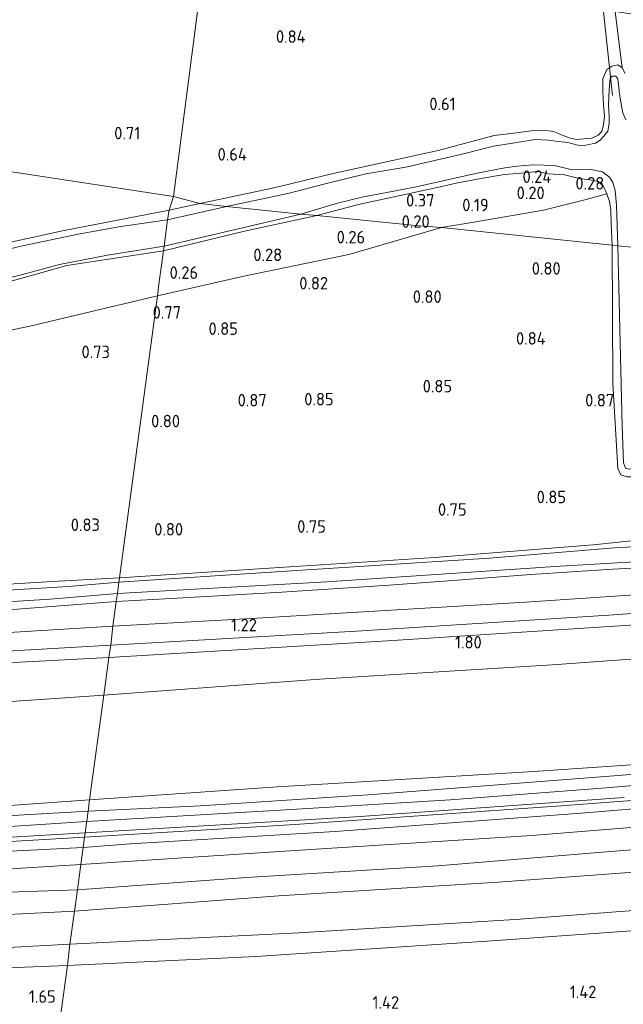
# Model space of a CAD drawing. Extents: x 126429 to 133038, y 413091 to 414846.
# Tile 219 of 256: x 131285 to 131372, y 413226 to 413367. Entities that reach past the tile are written whole.
import ezdxf
from ezdxf.enums import TextEntityAlignment as Align
from ezdxf.lldxf.tags import DXFTag

# ---------------------------------------------------------------- set-up
doc = ezdxf.new("R2010")
doc.units = 0
for name, color, linetype, lineweight in [('B-ME-GR-BOUWLAND_AKKERBOUW-GV', 80, 'Continuous', 13), ('B-ME-GR-GRAS-GV', 60, 'Continuous', 13), ('B-ME-GW-TALUD_KRUIN-G', 90, 'Continuous', 18), ('B-ME-GW-TALUD_TEEN-G', 90, 'Continuous', 18), ('B-ME-IE-TERREINAFSCHEIDING_KUNSTMATIG_HEKWERK-G', 20, 'IE-TERREINAFSCHEIDING-KUNSTMATIG', 18), ('B-ME-KW-KUNSTWERK_DUIKER-G', 170, 'Continuous', 18), ('B-ME-OG-HOOGTEPUNT-S', 7, 'Continuous', 25), ('B-ME-OG-WATER_SLOOT-G', 120, 'Continuous', 18), ('B-ME-OG-WATER_SLOOT-GV', 120, 'Continuous', 18), ('B-ME-VH-VERHARDING_ASFALT-GV', 252, 'Continuous', 18), ('B-ME-VH-VERHARDING_HALFVERHARDING-GV', 252, 'Continuous', 18), ('B-ME-WH-WINTERBED-G', 150, 'WH-WINTERBED', 18)]:
    doc.layers.add(name, color=color, linetype=linetype, lineweight=lineweight)
doc.styles.add('NLCS-ISO-ANNOTATIVE-T18', font='NLCS-ISO.ttf', dxfattribs={"height": 1.8})
doc.styles.get("Standard").update_dxf_attribs({"font": 'arial.ttf'})
doc.linetypes.add('IE-TERREINAFSCHEIDING-KUNSTMATIG', pattern='A,4,[82,NLCS.SHX,S=0.75,R=90,X=0,Y=0],4,-2', length=10)
tags = doc.linetypes.add('WH-WINTERBED', pattern='A,6,-3.5,["WB",Standard,S=1.8,R=0,X=-1.5,Y=-0.9],-3.5,6,-3.5,6,-3.5,6,-3.5,6,-3.5', length=51).pattern_tags.tags
tags[6] = DXFTag(74, 10)

# ---------------------------------------------------------------- blocks, each defined once
blk = doc.blocks.new('SAL-HOOGTELABEL-SO')
at = {"color": 0, "linetype": 'ByBlock', "lineweight": -2, "style": 'NLCS-ISO-ANNOTATIVE-T18'}
blk.add_attdef('HOOGTE', text='', height=1.8, dxfattribs=at).set_placement((2.79, 0), align=Align.RIGHT)

msp = doc.modelspace()

# ---------------------------------------------------------------- linework, layer by layer
at = {"layer": 'B-ME-GR-BOUWLAND_AKKERBOUW-GV'}
msp.add_polyline3d([(131370.542, 413337.828, 0.558), (131370.673, 413334.785, 0.585), (131346.126, 413337.311, 0.669), (131350.797, 413338.072, 0.75), (131360.812, 413339.79, 0.587), (131366.946, 413341.322, 0.75), (131369.924, 413342.169, 0.462), (131370.326, 413341.035, 0.374), (131370.486, 413339.822, 0.35)], close=True, dxfattribs=at)
for points in [[(131376.729, 413292.573, 0.713), (131371.15, 413291.978, 0.474), (131367.975, 413291.68, 0.626), (131345.148, 413289.824, 0.616), (131315.398, 413287.94, 0.744), (131299.797, 413286.936, 0.702), (131305.286, 413327.507, 0.64), (131317.684, 413330.323, 0.669), (131332.791, 413333.432, 0.731), (131346.126, 413337.311, 0.669), (131370.673, 413334.785, 0.585), (131370.776, 413314.923, 0.512), (131371.5169, 413302.6586, 0.491), (131371.9272, 413301.76, 0.491), (131372.8516, 413301.4297, 0.491)], [(131221.177, 413311.991, 0.615), (131232.076, 413312.892, 0.653), (131245.776, 413314.79, 0.665), (131260.775, 413317.223, 0.753), (131274.536, 413320.534, 0.79), (131286.881, 413323.142, 0.803), (131305.286, 413327.507, 0.64), (131299.797, 413286.936, 0.702), (131290.149, 413286.369, 0.866), (131276.618, 413285.597, 0.791), (131261.92, 413284.773, 0.666), (131241.643, 413283.752, 0.778), (131239.451, 413283.61, 0.716), (131232.78, 413283.103, 0.722), (131213.574, 413282.027, 0.697)]]:
    msp.add_polyline3d(points, dxfattribs=at)
at = {"layer": 'B-ME-GR-GRAS-GV'}
for points in [[(131325.359, 413478.994, 0.735), (131307.589, 413341.799, 0.57), (131258.811, 413349.205, 0.619), (131045.695, 413382.518, 0.548)], [(131371.138, 413368.395, 0.544), (131372.134, 413360.301, 0.616), (131371.493, 413360.703, 0.591), (131370.646, 413360.528, 0.578), (131369.94, 413360.053, 0.478), (131369.363, 413358.767, 0.436), (131369.367, 413356.86, 0.396), (131369.444, 413354.956, 0.354), (131369.561, 413353.319, 0.362), (131369.462, 413352.143, 0.362), (131369.195, 413351.142, 0.366), (131368.651, 413350.607, 0.358), (131367.744, 413350.158, 0.342), (131365.524, 413349.962, 0.321), (131364.478, 413350.234, 0.325), (131363.177, 413350.737, 0.392), (131362.297, 413351.145, 0.394), (131360.805, 413351.326, 0.398), (131359.043, 413351.213, 0.419), (131356.93, 413350.955, 0.414), (131353.696, 413350.572, 0.419), (131345.634, 413348.417, 0.477), (131330.538, 413345.064, 0.49), (131321.798, 413342.997, 0.556), (131311.349, 413340.792, 0.561), (131307.589, 413341.799, 0.57), (131325.359, 413478.994, 0.735)], [(131045.695, 413382.518, 0.548), (131258.811, 413349.205, 0.619), (131307.589, 413341.799, 0.57), (131306.945, 413339.822, 0.589), (131291.607, 413336.86, 0.55), (131259.818, 413329.876, 0.602), (131240.627, 413326.591, 0.57), (131231.471, 413325.487, 0.54), (131227.237, 413324.982, 0.498)], [(131372.542, 413359.467, 0.533), (131372.134, 413360.301, 0.616), (131371.138, 413368.395, 0.544), (131375.377, 413367.776, 0.719)], [(131372.648, 413352.799, -0.258), (131372.238, 413353.808, -0.258), (131372.028, 413354.796, -0.258), (131371.756, 413356.53, -0.258), (131371.522, 413358.694, -0.258), (131371.22, 413359.11, -0.258), (131370.695, 413359.088, -0.258), (131370.385, 413358.782, -0.258), (131370.313, 413357.771, -0.258), (131370.217, 413356.143, -0.258), (131370.159, 413354.862, -0.258), (131370.246, 413353.343, -0.258), (131370.233, 413352.28, -0.258), (131370.047, 413351.179, -0.258), (131369.497, 413350.48, -0.258), (131368.974, 413349.897, -0.258), (131368.288, 413349.461, -0.258), (131366.881, 413349.154, -0.258), (131365.942, 413349.097, -0.258), (131364.326, 413349.552, -0.258), (131362.953, 413349.687, -0.258), (131361.465, 413349.869, -0.258), (131359.596, 413349.974, -0.258), (131356.677, 413349.52, -0.258), (131353.595, 413349.013, -0.258), (131349.495, 413347.949, -0.258), (131340.993, 413346.012, -0.258), (131335.25, 413345.025, -0.258), (131329.398, 413343.615, -0.258), (131324.032, 413342.217, -0.258), (131315.198, 413340.346, -0.258), (131311.349, 413340.792, 0.561), (131321.798, 413342.997, 0.556), (131330.538, 413345.064, 0.49), (131345.634, 413348.417, 0.477), (131353.696, 413350.572, 0.419), (131356.93, 413350.955, 0.414), (131359.043, 413351.213, 0.419), (131360.805, 413351.326, 0.398), (131362.297, 413351.145, 0.394), (131363.177, 413350.737, 0.392), (131364.478, 413350.234, 0.325), (131365.524, 413349.962, 0.321), (131367.744, 413350.158, 0.342), (131368.651, 413350.607, 0.358), (131369.195, 413351.142, 0.366), (131369.462, 413352.143, 0.362), (131369.561, 413353.319, 0.362), (131369.444, 413354.956, 0.354), (131369.367, 413356.86, 0.396), (131369.363, 413358.767, 0.436), (131369.94, 413360.053, 0.478), (131370.646, 413360.528, 0.578), (131371.493, 413360.703, 0.591), (131372.134, 413360.301, 0.616), (131372.542, 413359.467, 0.533)], [(131227.237, 413324.982, 0.498), (131231.471, 413325.487, 0.54), (131240.627, 413326.591, 0.57), (131259.818, 413329.876, 0.602), (131291.607, 413336.86, 0.55), (131306.945, 413339.822, 0.589), (131306.73, 413338.407, -0.26), (131300.009, 413337.462, -0.26), (131293.864, 413336.369, -0.26), (131285.859, 413334.672, -0.26), (131278.377, 413332.885, -0.26), (131269.765, 413331.039, -0.26), (131262.096, 413329.531, -0.26), (131255.232, 413328.177, -0.26), (131247.109, 413326.847, -0.26), (131240.037, 413325.623, -0.26), (131232.181, 413324.561, -0.26), (131227.745, 413324.029, -0.26), (131225.236, 413323.925, -0.26)], [(131225.821, 413319.434, -0.26), (131236.298, 413320.502, -0.26), (131246.191, 413321.782, -0.26), (131255.583, 413323.634, -0.26), (131263.669, 413325.12, -0.26), (131268.435, 413326.262, -0.26), (131276.136, 413328.181, -0.26), (131285.867, 413330.54, -0.26), (131291.148, 413331.989, -0.26), (131298.089, 413333.351, -0.26), (131306.223, 413334.642, -0.26), (131306.129, 413333.945, 0.134), (131292.21, 413331.838, 0.259), (131285.586, 413329.971, 0.284), (131278.308, 413328.111, 0.209), (131269.213, 413326.093, 0.122), (131259.577, 413323.787, 0.084), (131248.683, 413321.928, 0.197), (131234.611, 413319.626, 0.134), (131224.259, 413318.703, 0.197)], [(131224.259, 413318.703, 0.197), (131234.611, 413319.626, 0.134), (131248.683, 413321.928, 0.197), (131259.577, 413323.787, 0.084), (131269.213, 413326.093, 0.122), (131278.308, 413328.111, 0.209), (131285.586, 413329.971, 0.284), (131292.21, 413331.838, 0.259), (131306.129, 413333.945, 0.134), (131305.485, 413329.163, 0.132), (131305.286, 413327.507, 0.64), (131286.881, 413323.142, 0.803), (131274.536, 413320.534, 0.79), (131260.775, 413317.223, 0.753), (131245.776, 413314.79, 0.665), (131232.076, 413312.892, 0.653), (131221.177, 413311.991, 0.615)], [(131377.9, 413291.508, -0.26), (131371.577, 413291.288, -0.26), (131353.027, 413289.752, -0.26), (131323.043, 413287.844, -0.26), (131299.713, 413286.31, -0.26), (131299.797, 413286.936, 0.702), (131315.398, 413287.94, 0.744), (131345.148, 413289.824, 0.616), (131367.975, 413291.68, 0.626), (131371.15, 413291.978, 0.474), (131376.729, 413292.573, 0.713)], [(131377.027, 413288.518, 0.827), (131370.787, 413288.167, 0.901), (131358.982, 413287.381, 0.856), (131346.534, 413286.444, 0.916), (131337.889, 413285.83, 0.993), (131323.147, 413284.878, 1.102), (131308.079, 413283.978, 1.086), (131299.339, 413283.529, 0.978), (131299.494, 413284.68, -0.26), (131329.64, 413286.34, -0.26), (131363.217, 413288.594, -0.26), (131381.302, 413289.664, -0.26)], [(131394.019, 413285.82, 1.218), (131358.196, 413283.436, 1.214), (131318.791, 413281.054, 1.218), (131298.857, 413279.954, 1.206), (131299.339, 413283.529, 0.978), (131308.079, 413283.978, 1.086), (131323.147, 413284.878, 1.102), (131337.889, 413285.83, 0.993), (131346.534, 413286.444, 0.916), (131358.982, 413287.381, 0.856), (131370.787, 413288.167, 0.901), (131377.027, 413288.518, 0.827)], [(131276.618, 413285.597, 0.791), (131290.149, 413286.369, 0.866), (131299.797, 413286.936, 0.702), (131299.713, 413286.31, -0.26), (131292.46, 413285.655, -0.26), (131282.983, 413285.092, -0.26)], [(131270.504, 413282.646, -0.26), (131289.826, 413283.834, -0.26), (131299.494, 413284.68, -0.26), (131299.339, 413283.529, 0.978), (131285.099, 413282.432, 1.041)], [(131285.099, 413282.432, 1.041), (131299.339, 413283.529, 0.978), (131298.857, 413279.954, 1.206), (131281.534, 413278.918, 1.351)], [(131379.955, 413280.557, 1.494), (131359.166, 413279.204, 1.488), (131338.378, 413277.852, 1.482), (131318.314, 413276.649, 1.508), (131298.25, 413275.447, 1.534), (131298.558, 413277.231, 1.297), (131333.911, 413279.27, 1.353), (131370.188, 413281.566, 1.285), (131393.477, 413283.21, 1.266)], [(131394.466, 413276.774, 1.79), (131362.099, 413274.42, 1.841), (131328.6, 413272.349, 1.871), (131297.527, 413270.053, 2.014), (131298.25, 413275.447, 1.534), (131318.314, 413276.649, 1.508), (131338.378, 413277.852, 1.482), (131359.166, 413279.204, 1.488), (131379.955, 413280.557, 1.494)], [(131121.055, 413267.544, 1.338), (131149.525, 413268.969, 1.316), (131176.948, 413270.467, 1.236), (131204.371, 413271.965, 1.156), (131230.63, 413273.382, 1.214), (131256.888, 413274.798, 1.272), (131277.723, 413276.014, 1.284), (131298.558, 413277.231, 1.297), (131298.25, 413275.447, 1.534), (131260.829, 413273.471, 1.552), (131236.918, 413272.122, 1.552), (131213.008, 413270.774, 1.552), (131191.614, 413269.591, 1.552), (131170.22, 413268.408, 1.552), (131146.106, 413267.154, 1.561), (131121.993, 413265.9, 1.571)], [(131396.066, 413261.54, 6.012), (131358.645, 413258.987, 6.026), (131322.545, 413256.863, 6.026), (131295.496, 413254.994, 6.108), (131297.527, 413270.053, 2.014), (131328.6, 413272.349, 1.871), (131362.099, 413274.42, 1.841), (131394.466, 413276.774, 1.79)], [(131121.993, 413265.9, 1.571), (131146.106, 413267.154, 1.561), (131170.22, 413268.408, 1.552), (131191.614, 413269.591, 1.552), (131213.008, 413270.774, 1.552), (131236.918, 413272.122, 1.552), (131260.829, 413273.471, 1.552), (131298.25, 413275.447, 1.534), (131297.527, 413270.053, 2.014), (131282.074, 413268.962, 2.227), (131267.138, 413268.114, 2.102), (131253.729, 413267.146, 2.027), (131241.402, 413266.1, 2.114), (131227.69, 413265.355, 2.214), (131211.228, 413264.626, 2.164), (131200.165, 413264.07, 2.102), (131189.255, 413263.135, 2.127), (131176.627, 413262.483, 2.177), (131167.565, 413262.175, 2.189), (131154.382, 413261.681, 2.164), (131140.07, 413260.65, 2.264), (131131.418, 413260.311, 2.377), (131119.736, 413259.573, 2.327)], [(131379.564, 413259.128, 6.084), (131357.917, 413257.44, 6.089), (131336.27, 413255.753, 6.094), (131311.476, 413254.106, 6.136), (131295.273, 413253.34, 6.17), (131295.496, 413254.994, 6.108), (131322.545, 413256.863, 6.026), (131358.645, 413258.987, 6.026), (131396.066, 413261.54, 6.012)], [(131397.563, 413255.631, 6.006), (131366.207, 413253.074, 6.013), (131330.857, 413250.434, 6.058), (131301.329, 413248.668, 6.06), (131294.57, 413248.118, 6.06), (131294.769, 413249.595, 6.134), (131325.06, 413251.452, 6.134), (131363.354, 413254.129, 6.144), (131398.949, 413256.791, 6.128)], [(131398.949, 413256.791, 6.128), (131363.354, 413254.129, 6.144), (131325.06, 413251.452, 6.134), (131294.769, 413249.595, 6.134), (131294.855, 413250.24, 6.17), (131333.742, 413252.558, 6.082), (131372.418, 413255.337, 6.064)], [(131390.08, 413252.367, 5.182), (131359.127, 413249.833, 5.176), (131325.071, 413247.673, 5.19), (131294.239, 413245.661, 5.212), (131294.57, 413248.118, 6.06), (131301.329, 413248.668, 6.06), (131330.857, 413250.434, 6.058), (131366.207, 413253.074, 6.013), (131397.563, 413255.631, 6.006)], [(131391.67, 413249.21, 4.962), (131368.673, 413247.387, 4.986), (131345.599, 413245.502, 4.916), (131318.077, 413243.796, 4.914), (131293.753, 413242.056, 4.882), (131294.239, 413245.661, 5.212), (131325.071, 413247.673, 5.19), (131359.127, 413249.833, 5.176), (131390.08, 413252.367, 5.182)], [(131382.93, 413245.242, 3.51), (131354.294, 413243.127, 3.415), (131322.715, 413241.189, 3.432), (131293.339, 413238.978, 3.552), (131293.753, 413242.056, 4.882), (131318.077, 413243.796, 4.914), (131345.599, 413245.502, 4.916), (131368.673, 413247.387, 4.986), (131391.67, 413249.21, 4.962)], [(131388.798, 413240.232, 3.086), (131357.457, 413237.823, 3.111), (131325.589, 413235.869, 3.174), (131292.668, 413234.236, 3.224), (131293.339, 413238.978, 3.552), (131322.715, 413241.189, 3.432), (131354.294, 413243.127, 3.415), (131382.93, 413245.242, 3.51)], [(131373.783, 413220.612, 1.463), (131368.57, 413220.057, 1.465), (131351.988, 413218.048, 1.544), (131334.204, 413216.018, 1.554), (131318.289, 413214.691, 1.381), (131308.935, 413214.045, 1.544), (131305.457, 413213.791, 1.39), (131302.161, 413213.521, 1.236), (131300.132, 413213.398, 1.146), (131298.649, 413213.283, 1.026), (131296.408, 413213.124, 1.028), (131293.775, 413212.929, 1.378), (131290.661, 413212.715, 1.53), (131289.791, 413212.635, 1.524), (131292.312, 413231.13, 2.226), (131319.434, 413232.447, 2.163), (131353.371, 413234.674, 2.163), (131382.129, 413236.764, 2.163)]]:
    msp.add_polyline3d(points, dxfattribs=at)
for points in [[(131362.391, 413346.242, -0.258), (131364.928, 413345.618, -0.258), (131367.408, 413345.72, -0.258), (131369.31, 413345.311, -0.258), (131370.331, 413344.513, -0.258), (131370.793, 413343.781, -0.258), (131371.134, 413342.648, -0.258), (131371.294, 413340.516, -0.258), (131371.49, 413334.667, -0.258), (131370.673, 413334.785, 0.585), (131370.542, 413337.828, 0.558), (131370.486, 413339.822, 0.35), (131370.326, 413341.035, 0.374), (131369.924, 413342.169, 0.462), (131369.414, 413343.323, 0.488), (131368.683, 413343.913, 0.371), (131367.471, 413344.168, 0.539), (131365.946, 413344.364, 0.456), (131363.81, 413344.904, 0.233), (131361.488, 413345.059, 0.33), (131360.002, 413345.351, 0.234), (131357.604, 413345.12, 0.241), (131355.199, 413344.966, 0.123), (131352.101, 413344.393, 0.145), (131348.243, 413343.71, 0.182), (131345.067, 413342.986, 0.115), (131334.195, 413340.633, 0.15), (131328.205, 413339.022, 0.066), (131325.907, 413339.252, -0.258), (131331.17, 413340.802, -0.258), (131334.93, 413341.734, -0.258), (131338.253, 413342.338, -0.258), (131342.484, 413343.156, -0.258), (131346.578, 413344.093, -0.258), (131351.006, 413345.089, -0.258), (131355.235, 413345.913, -0.258), (131356.947, 413346.161, -0.258), (131359.348, 413346.355, -0.258)], [(131350.797, 413338.072, 0.75), (131346.126, 413337.311, 0.669), (131342.408, 413337.597, 0.203), (131328.205, 413339.022, 0.066), (131334.195, 413340.633, 0.15), (131345.067, 413342.986, 0.115), (131348.243, 413343.71, 0.182), (131352.101, 413344.393, 0.145), (131355.199, 413344.966, 0.123), (131357.604, 413345.12, 0.241), (131360.002, 413345.351, 0.234), (131361.488, 413345.059, 0.33), (131363.81, 413344.904, 0.233), (131365.946, 413344.364, 0.456), (131367.471, 413344.168, 0.539), (131368.683, 413343.913, 0.371), (131369.414, 413343.323, 0.488), (131369.924, 413342.169, 0.462), (131366.946, 413341.322, 0.75), (131360.812, 413339.79, 0.587)], [(131311.349, 413340.792, 0.561), (131306.945, 413339.822, 0.589), (131307.589, 413341.799, 0.57)], [(131315.198, 413340.346, -0.258), (131306.73, 413338.407, -0.26), (131306.945, 413339.822, 0.589), (131311.349, 413340.792, 0.561)], [(131317.684, 413330.323, 0.669), (131305.286, 413327.507, 0.64), (131305.485, 413329.163, 0.132), (131306.129, 413333.945, 0.134), (131317.767, 413336.782, 0.097), (131328.205, 413339.022, 0.066), (131342.408, 413337.597, 0.203), (131346.126, 413337.311, 0.669), (131332.791, 413333.432, 0.731)], [(131317.767, 413336.782, 0.097), (131306.129, 413333.945, 0.134), (131306.223, 413334.642, -0.26), (131325.907, 413339.252, -0.258), (131328.205, 413339.022, 0.066)], [(131372.6199, 413302.6838, -0.26), (131373.132, 413302.5398, -0.26), (131373.8723, 413302.5944, -0.26), (131374.2007, 413302.8212, -0.26), (131374.2861, 413303.4015, -0.26), (131373.732, 413322.366, -0.26), (131373.48, 413334.505, -0.258), (131374.54, 413334.399, 0.556), (131374.838, 413308.304, 0.539), (131374.9799, 413302.7355, 0.6034), (131374.5602, 413301.6947, 0.491), (131373.8764, 413301.4549, 0.491), (131372.8516, 413301.4297, 0.491), (131371.9272, 413301.76, 0.491), (131371.5169, 413302.6586, 0.491), (131370.776, 413314.923, 0.512), (131370.673, 413334.785, 0.585), (131371.49, 413334.667, -0.258), (131372.102, 413308.799, -0.26), (131372.3232, 413303.4531, -0.26)], [(131135.322, 413246.755, 6.175), (131111.554, 413245.665, 6.16), (131111.168, 413258.879, 2.452), (131119.736, 413259.573, 2.327), (131131.418, 413260.311, 2.377), (131140.07, 413260.65, 2.264), (131154.382, 413261.681, 2.164), (131167.565, 413262.175, 2.189), (131176.627, 413262.483, 2.177), (131189.255, 413263.135, 2.127), (131200.165, 413264.07, 2.102), (131211.228, 413264.626, 2.164), (131227.69, 413265.355, 2.214), (131241.402, 413266.1, 2.114), (131253.729, 413267.146, 2.027), (131267.138, 413268.114, 2.102), (131282.074, 413268.962, 2.227), (131297.527, 413270.053, 2.014), (131295.496, 413254.994, 6.108), (131258.359, 413252.359, 6.184), (131234.003, 413250.954, 6.122), (131209.648, 413249.55, 6.06), (131184.369, 413248.698, 6.125), (131159.09, 413247.846, 6.19)], [(131319.434, 413232.447, 2.163), (131292.312, 413231.13, 2.226), (131292.668, 413234.236, 3.224), (131325.589, 413235.869, 3.174), (131357.457, 413237.823, 3.111), (131388.798, 413240.232, 3.086), (131423.749, 413242.939, 3.049), (131455.163, 413246.031, 3.024), (131480.338, 413248.542, 3.061), (131512.275, 413252.079, 3.061), (131541.059, 413255.366, 3.011), (131565.073, 413257.949, 3.074), (131569.201, 413257.983, 2.986), (131577.056, 413256.475, 2.213), (131574.336, 413256.204, 2.201), (131554.914, 413253.988, 2.138), (131531.822, 413251.305, 2.113), (131509.605, 413248.5, 1.988), (131487.166, 413245.449, 1.901), (131464.905, 413243.215, 1.926), (131436.314, 413240.95, 2.026), (131407.592, 413238.369, 2.063), (131382.129, 413236.764, 2.163), (131353.371, 413234.674, 2.163)], [(131136.713, 413245.005, 6.276), (131111.6222, 413244.2136, 6.1948), (131111.579, 413245.077, 6.195), (131111.554, 413245.665, 6.16), (131135.322, 413246.755, 6.175), (131159.09, 413247.846, 6.19), (131184.369, 413248.698, 6.125), (131209.648, 413249.55, 6.06), (131234.003, 413250.954, 6.122), (131258.359, 413252.359, 6.184), (131295.496, 413254.994, 6.108), (131295.273, 413253.34, 6.17), (131271.854, 413252, 6.221), (131248.435, 413250.66, 6.272), (131220.906, 413249.108, 6.205), (131193.377, 413247.556, 6.138), (131165.045, 413246.28, 6.207)], [(131131.814, 413241.238, 6.34), (131111.805, 413240.561, 6.194), (131111.7586, 413241.4882, 6.1942), (131133.821, 413241.899, 6.18), (131159.841, 413243.08, 6.225), (131185.861, 413244.261, 6.27), (131211.34, 413245.637, 6.265), (131236.819, 413247.014, 6.26), (131259.703, 413248.267, 6.249), (131282.588, 413249.521, 6.238), (131294.855, 413250.24, 6.17), (131294.769, 413249.595, 6.134), (131272.558, 413248.307, 6.2), (131250.348, 413247.02, 6.266), (131220.818, 413245.447, 6.305), (131191.289, 413243.874, 6.344), (131161.551, 413242.556, 6.342)], [(131139.254, 413240.464, 6.11), (131111.785, 413239.487, 5.97), (131111.805, 413240.561, 6.194), (131131.814, 413241.238, 6.34), (131161.551, 413242.556, 6.342), (131191.289, 413243.874, 6.344), (131220.818, 413245.447, 6.305), (131250.348, 413247.02, 6.266), (131272.558, 413248.307, 6.2), (131294.769, 413249.595, 6.134), (131294.57, 413248.118, 6.06), (131265.129, 413246.649, 6.286), (131240.617, 413245.381, 6.163), (131216.104, 413244.114, 6.04), (131191.414, 413242.778, 6.145), (131166.724, 413241.442, 6.25)], [(131142.592, 413238.213, 5.502), (131111.736, 413236.902, 5.43), (131111.785, 413239.487, 5.97), (131139.254, 413240.464, 6.11), (131166.724, 413241.442, 6.25), (131191.414, 413242.778, 6.145), (131216.104, 413244.114, 6.04), (131240.617, 413245.381, 6.163), (131265.129, 413246.649, 6.286), (131294.57, 413248.118, 6.06), (131294.239, 413245.661, 5.212), (131254.74, 413243.241, 5.242), (131218.546, 413241.609, 5.346), (131194.384, 413240.554, 5.361), (131170.223, 413239.5, 5.376)], [(131123.604, 413234.389, 5.37), (131111.747, 413233.856, 5.043), (131111.736, 413236.902, 5.43), (131142.592, 413238.213, 5.502), (131170.223, 413239.5, 5.376), (131194.384, 413240.554, 5.361), (131218.546, 413241.609, 5.346), (131254.74, 413243.241, 5.242), (131294.239, 413245.661, 5.212), (131293.753, 413242.056, 4.882), (131268.103, 413241.16, 5.158), (131233.185, 413239.21, 5.176), (131210.048, 413238.239, 5.338), (131178.154, 413236.614, 5.39), (131149.542, 413235.333, 5.442)], [(131126.826, 413229.861, 3.598), (131111.936, 413229.37, 3.68), (131111.747, 413233.856, 5.043), (131123.604, 413234.389, 5.37), (131149.542, 413235.333, 5.442), (131178.154, 413236.614, 5.39), (131210.048, 413238.239, 5.338), (131233.185, 413239.21, 5.176), (131268.103, 413241.16, 5.158), (131293.753, 413242.056, 4.882), (131293.339, 413238.978, 3.552), (131264.734, 413237.533, 3.622), (131235.79, 413236.006, 3.65), (131205.758, 413234.286, 3.65), (131180.104, 413232.682, 3.67), (131153.997, 413231.451, 3.604)], [(131119.813, 413225.803, 3.354), (131112.061, 413225.672, 3.155), (131111.936, 413229.37, 3.68), (131126.826, 413229.861, 3.598), (131153.997, 413231.451, 3.604), (131180.104, 413232.682, 3.67), (131205.758, 413234.286, 3.65), (131235.79, 413236.006, 3.65), (131264.734, 413237.533, 3.622), (131293.339, 413238.978, 3.552), (131292.668, 413234.236, 3.224), (131283.893, 413233.742, 3.424), (131262.361, 413232.235, 3.382), (131227.089, 413229.964, 3.301), (131205.955, 413229.217, 3.248), (131172.812, 413227.952, 3.282), (131139.232, 413226.755, 3.382)], [(131115.914, 413222.137, 2.176), (131112.11, 413222.031, 2.089), (131112.061, 413225.672, 3.155), (131119.813, 413225.803, 3.354), (131139.232, 413226.755, 3.382), (131172.812, 413227.952, 3.282), (131205.955, 413229.217, 3.248), (131227.089, 413229.964, 3.301), (131262.361, 413232.235, 3.382), (131283.893, 413233.742, 3.424), (131292.668, 413234.236, 3.224), (131292.312, 413231.13, 2.226), (131276.244, 413230.502, 2.238), (131256.883, 413229.041, 2.076), (131242.826, 413228.372, 2.138), (131223.498, 413226.979, 2.063), (131203.833, 413226.334, 2.076), (131187.609, 413225.521, 2.051), (131165.876, 413224.653, 2.051), (131145.281, 413223.65, 2.138), (131130.477, 413223.062, 2.113)], [(131292.312, 413231.13, 2.226), (131289.791, 413212.635, 1.524), (131252.034, 413209.738, 1.48), (131243.95, 413220.259, 1.45), (131220.097, 413218.825, 1.465), (131194.715, 413217.388, 1.371), (131164.972, 413215.198, 1.255), (131159.124, 413207.253, 1.362), (131138.058, 413207.858, 1.551), (131131.977, 413208.03, 1.391), (131112.457, 413207.951, 1.418), (131112.311, 413213.045, 1.506), (131112.168, 413218.039, 1.593), (131112.11, 413222.031, 2.089), (131115.914, 413222.137, 2.176), (131130.477, 413223.062, 2.113), (131145.281, 413223.65, 2.138), (131165.876, 413224.653, 2.051), (131187.609, 413225.521, 2.051), (131203.833, 413226.334, 2.076), (131223.498, 413226.979, 2.063), (131242.826, 413228.372, 2.138), (131256.883, 413229.041, 2.076), (131276.244, 413230.502, 2.238)]]:
    msp.add_polyline3d(points, close=True, dxfattribs=at)
at = {"layer": 'B-ME-GW-TALUD_KRUIN-G'}
for points in [[(131295.496, 413254.994, 6.108), (131322.545, 413256.863, 6.026), (131358.645, 413258.987, 6.026), (131396.066, 413261.54, 6.012), (131430.653, 413264.603, 6), (131464.761, 413267.293, 6.024), (131495.4387, 413270.6928, 6.368), (131521.283, 413273.213, 6.082), (131547.674, 413275.727, 6.084), (131576.852, 413278.9, 6.07), (131604.891, 413282.323, 6.08), (131635.033, 413286.565, 6.08), (131665.974, 413291.057, 5.859)], [(131665.194, 413284.157, 5.921), (131636.311, 413280.032, 5.79), (131607.551, 413276.392, 5.836), (131575.799, 413272.404, 5.834), (131546.846, 413269.038, 5.84), (131518.872, 413266.065, 5.836), (131489.58, 413263.333, 5.845), (131454.189, 413260.076, 5.926), (131429.504, 413258.02, 5.915), (131397.563, 413255.631, 6.006), (131366.207, 413253.074, 6.013), (131330.857, 413250.434, 6.058), (131301.329, 413248.668, 6.06), (131294.57, 413248.118, 6.06)], [(131664.413, 413278.517, 4.896), (131639.62, 413274.752, 4.824), (131612.52, 413270.935, 4.76), (131588.16, 413267.547, 4.752), (131563.133, 413264.713, 4.754), (131534.675, 413261.284, 4.738), (131507.344, 413258.624, 4.524), (131483.171, 413256.735, 4.722), (131465.007, 413255.132, 4.686), (131441.538, 413253.286, 4.746), (131415.415, 413251.35, 4.871), (131391.67, 413249.21, 4.962), (131368.673, 413247.387, 4.986), (131345.599, 413245.502, 4.916), (131318.077, 413243.796, 4.914), (131293.753, 413242.056, 4.882)], [(131292.668, 413234.236, 3.224), (131325.589, 413235.869, 3.174), (131357.457, 413237.823, 3.111), (131388.798, 413240.232, 3.086), (131423.749, 413242.939, 3.049), (131455.163, 413246.031, 3.024), (131480.338, 413248.542, 3.061), (131512.275, 413252.079, 3.061), (131541.059, 413255.366, 3.011), (131565.073, 413257.949, 3.074), (131569.201, 413257.983, 2.986), (131577.056, 413256.475, 2.213)], [(131295.496, 413254.994, 6.108), (131258.359, 413252.359, 6.184), (131234.003, 413250.954, 6.122), (131209.648, 413249.55, 6.06), (131184.369, 413248.698, 6.125), (131159.09, 413247.846, 6.19), (131135.322, 413246.755, 6.175), (131111.554, 413245.665, 6.16), (131089.686, 413244.877, 6.162), (131067.819, 413244.089, 6.164), (131042.33, 413243.543, 6.182), (131016.842, 413242.997, 6.2), (130991.706, 413242.357, 6.2), (130966.571, 413241.717, 6.2), (130926.615, 413241.565, 5.9)], [(130925.635, 413234.912, 6.208), (130949.272, 413235.294, 6.234), (130972.91, 413235.677, 6.26), (131000.312, 413236.321, 6.28), (131027.715, 413236.965, 6.3), (131057.316, 413237.865, 6.31), (131086.918, 413238.765, 6.32), (131111.785, 413239.487, 5.97), (131139.254, 413240.464, 6.11), (131166.724, 413241.442, 6.25), (131191.414, 413242.778, 6.145), (131216.104, 413244.114, 6.04), (131240.617, 413245.381, 6.163), (131265.129, 413246.649, 6.286), (131294.57, 413248.118, 6.06)], [(130924.562, 413228.045, 4.536), (130955.322, 413228.894, 4.689), (130975.507, 413229.239, 4.711), (130996.76, 413230.012, 4.684), (131028.44, 413230.723, 5.106), (131049.065, 413231.47, 5.094), (131069.691, 413232.217, 5.082), (131100.335, 413233.034, 5.14), (131111.747, 413233.856, 5.043), (131123.604, 413234.389, 5.37), (131149.542, 413235.333, 5.442), (131178.154, 413236.614, 5.39), (131210.048, 413238.239, 5.338), (131233.185, 413239.21, 5.176), (131268.103, 413241.16, 5.158), (131293.753, 413242.056, 4.882)], [(131292.668, 413234.236, 3.224), (131283.893, 413233.742, 3.424), (131262.361, 413232.235, 3.382), (131227.089, 413229.964, 3.301), (131205.955, 413229.217, 3.248), (131172.812, 413227.952, 3.282), (131139.232, 413226.755, 3.382), (131119.813, 413225.803, 3.354), (131112.061, 413225.672, 3.155), (131103.995, 413225.118, 3.496), (131074.601, 413224.246, 3.263), (131053.733, 413224.047, 3.479), (131032.952, 413223.608, 3.47), (130996.837, 413222.294, 3.478), (130961.957, 413221.524, 3.079), (130923.688, 413221.568, 3.104)]]:
    msp.add_polyline3d(points, dxfattribs=at)
at = {"layer": 'B-ME-GW-TALUD_TEEN-G'}
for points in [[(131668.042, 413305.112, 2.449), (131653.889, 413303.425, 2.422), (131633.764, 413301.113, 2.174), (131610.083, 413298.526, 2.103), (131585.061, 413295.133, 2.007), (131555.669, 413291.76, 1.876), (131528.106, 413288.674, 1.986), (131499.848, 413286.532, 1.879), (131475.561, 413284.592, 1.726), (131451.108, 413282.218, 1.776), (131424.707, 413279.813, 1.703), (131394.466, 413276.774, 1.79), (131362.099, 413274.42, 1.841), (131328.6, 413272.349, 1.871), (131297.527, 413270.053, 2.014)], [(131294.239, 413245.661, 5.212), (131325.071, 413247.673, 5.19), (131359.127, 413249.833, 5.176), (131390.08, 413252.367, 5.182), (131425.723, 413255.445, 4.847), (131460.364, 413258.325, 4.943), (131498.174, 413261.401, 4.689), (131529.272, 413264.526, 4.802), (131559.271, 413268.239, 4.912), (131589.27, 413271.569, 5.021), (131617.933, 413274.826, 5.056), (131647.681, 413279.152, 4.948), (131664.877, 413281.866, 5.043)], [(131293.339, 413238.978, 3.552), (131322.715, 413241.189, 3.432), (131354.294, 413243.127, 3.415), (131382.93, 413245.242, 3.51), (131411.292, 413246.78, 3.612), (131438.304, 413249.582, 3.532), (131468.92, 413252.676, 3.353), (131496.326, 413254.322, 3.402), (131519.576, 413256.804, 3.604), (131541.913, 413259.25, 3.676), (131565.742, 413262.201, 3.652), (131580.652, 413264.093, 3.662), (131592.863, 413265.272, 3.686), (131609.754, 413267.925, 3.616), (131628.711, 413270.77, 3.646), (131650.191, 413273.819, 3.593), (131664.153, 413275.597, 3.693)], [(131297.527, 413270.053, 2.014), (131282.074, 413268.962, 2.227), (131267.138, 413268.114, 2.102), (131253.729, 413267.146, 2.027), (131241.402, 413266.1, 2.114), (131227.69, 413265.355, 2.214), (131211.228, 413264.626, 2.164), (131200.165, 413264.07, 2.102), (131189.255, 413263.135, 2.127), (131176.627, 413262.483, 2.177), (131167.565, 413262.175, 2.189), (131154.382, 413261.681, 2.164), (131140.07, 413260.65, 2.264), (131131.418, 413260.311, 2.377), (131119.736, 413259.573, 2.327)], [(131292.312, 413231.13, 2.226), (131319.434, 413232.447, 2.163), (131353.371, 413234.674, 2.163), (131382.129, 413236.764, 2.163), (131407.592, 413238.369, 2.063), (131436.314, 413240.95, 2.026), (131464.905, 413243.215, 1.926), (131487.166, 413245.449, 1.901), (131509.605, 413248.5, 1.988), (131531.822, 413251.305, 2.113), (131554.914, 413253.988, 2.138), (131574.336, 413256.204, 2.201), (131577.056, 413256.475, 2.213)], [(130925.139, 413231.961, 4.934), (130928.18, 413232.065, 5.09), (130952.412, 413232.749, 5.158), (130980.011, 413233.408, 5.16), (131013.166, 413234.301, 5.079), (131044.088, 413234.841, 5.116), (131068.406, 413235.2, 5.236), (131096.312, 413235.968, 5.518), (131111.736, 413236.902, 5.43), (131142.592, 413238.213, 5.502), (131170.223, 413239.5, 5.376), (131194.384, 413240.554, 5.361), (131218.546, 413241.609, 5.346), (131254.74, 413243.241, 5.242), (131294.239, 413245.661, 5.212)], [(130924.338, 413225.69, 3.473), (130951.933, 413226.218, 3.53), (130983.172, 413227.001, 3.717), (131010.239, 413227.415, 3.686), (131037.287, 413227.983, 3.886), (131063.356, 413228.377, 3.838), (131087.155, 413228.51, 3.752), (131111.936, 413229.37, 3.68), (131126.826, 413229.861, 3.598), (131153.997, 413231.451, 3.604), (131180.104, 413232.682, 3.67), (131205.758, 413234.286, 3.65), (131235.79, 413236.006, 3.65), (131264.734, 413237.533, 3.622), (131293.339, 413238.978, 3.552)], [(131292.312, 413231.13, 2.226), (131276.244, 413230.502, 2.238), (131256.883, 413229.041, 2.076), (131242.826, 413228.372, 2.138), (131223.498, 413226.979, 2.063), (131203.833, 413226.334, 2.076), (131187.609, 413225.521, 2.051), (131165.876, 413224.653, 2.051), (131145.281, 413223.65, 2.138), (131130.477, 413223.062, 2.113), (131115.914, 413222.137, 2.176), (131112.11, 413222.031, 2.089), (131105.449, 413221.946, 2.201), (131085.879, 413221.206, 2.113), (131070.804, 413220.996, 2.063), (131051.863, 413220.556, 2.088), (131033.261, 413219.457, 2.063), (131012.75, 413218.692, 2.101), (130991.306, 413218.185, 2.063), (130967.057, 413217.715, 1.888), (130931.219, 413218.659, 2.201), (130923.114, 413218.5, 2.264)]]:
    msp.add_polyline3d(points, dxfattribs=at)
at = {"layer": 'B-ME-IE-TERREINAFSCHEIDING_KUNSTMATIG_HEKWERK-G'}
for points in [[(131298.25, 413275.447, 1.534), (131318.314, 413276.649, 1.508), (131338.378, 413277.852, 1.482), (131359.166, 413279.204, 1.488), (131379.955, 413280.557, 1.494), (131418.63, 413283.569, 1.494), (131453.943, 413286.677, 1.494), (131486.244, 413289.916, 1.494), (131516.163, 413293.063, 1.494), (131552.551, 413296.95, 1.494), (131582.21, 413300.285, 1.504), (131606.751, 413303.138, 1.614), (131641.702, 413307, 1.866), (131645.977, 413307.314, 1.695)], [(131665.258, 413285.493, 6.154), (131627.602, 413280.055, 5.974), (131589.603, 413275.163, 5.96), (131553.706, 413270.833, 6.042), (131520.258, 413267.519, 6.094), (131481.547, 413263.906, 6.124), (131461.35, 413262.182, 6.126), (131441.154, 413260.458, 6.128), (131420.051, 413258.624, 6.128), (131398.949, 413256.791, 6.128), (131363.354, 413254.129, 6.144), (131325.06, 413251.452, 6.134), (131294.769, 413249.595, 6.134)], [(131298.25, 413275.447, 1.534), (131260.829, 413273.471, 1.552), (131236.918, 413272.122, 1.552), (131213.008, 413270.774, 1.552), (131191.614, 413269.591, 1.552), (131170.22, 413268.408, 1.552), (131146.106, 413267.154, 1.561), (131121.993, 413265.9, 1.571), (131110.88, 413265.231, 1.604), (131071.541, 413263.851, 1.517), (131048.822, 413263.3, 1.483), (131026.104, 413262.749, 1.449), (131003.218, 413262.59, 1.42), (130980.333, 413262.432, 1.39), (130956.832, 413262.479, 1.319), (130933.33, 413262.526, 1.248), (130929.718, 413262.638, 1.304)], [(131111.805, 413240.561, 6.194), (131131.814, 413241.238, 6.34), (131161.551, 413242.556, 6.342), (131191.289, 413243.874, 6.344), (131220.818, 413245.447, 6.305), (131250.348, 413247.02, 6.266), (131272.558, 413248.307, 6.2), (131294.769, 413249.595, 6.134)]]:
    msp.add_polyline3d(points, dxfattribs=at)
at = {"layer": 'B-ME-KW-KUNSTWERK_DUIKER-G'}
msp.add_polyline3d([(131369.461, 413368.359, -0.158), (131370.748, 413356.313, -0.258)], dxfattribs=at)
at = {"layer": 'B-ME-OG-WATER_SLOOT-G'}
for points in [[(131311.349, 413340.792, 0.561), (131321.798, 413342.997, 0.556), (131330.538, 413345.064, 0.49), (131345.634, 413348.417, 0.477), (131353.696, 413350.572, 0.419), (131356.93, 413350.955, 0.414), (131359.043, 413351.213, 0.419), (131360.805, 413351.326, 0.398), (131362.297, 413351.145, 0.394), (131363.177, 413350.737, 0.392), (131364.478, 413350.234, 0.325), (131365.524, 413349.962, 0.321), (131367.744, 413350.158, 0.342), (131368.651, 413350.607, 0.358), (131369.195, 413351.142, 0.366), (131369.462, 413352.143, 0.362), (131369.561, 413353.319, 0.362), (131369.444, 413354.956, 0.354), (131369.367, 413356.86, 0.396), (131369.363, 413358.767, 0.436), (131369.94, 413360.053, 0.478)], [(131369.94, 413360.053, 0.478), (131370.646, 413360.528, 0.578), (131371.493, 413360.703, 0.591), (131372.134, 413360.301, 0.616), (131372.542, 413359.467, 0.533)], [(131370.673, 413334.785, 0.585), (131370.542, 413337.828, 0.558), (131370.486, 413339.822, 0.35), (131370.326, 413341.035, 0.374), (131369.924, 413342.169, 0.462), (131369.414, 413343.323, 0.488), (131368.683, 413343.913, 0.371), (131367.471, 413344.168, 0.539), (131365.946, 413344.364, 0.456), (131363.81, 413344.904, 0.233), (131361.488, 413345.059, 0.33), (131360.002, 413345.351, 0.234), (131357.604, 413345.12, 0.241), (131355.199, 413344.966, 0.123), (131352.101, 413344.393, 0.145), (131348.243, 413343.71, 0.182), (131345.067, 413342.986, 0.115), (131334.195, 413340.633, 0.15), (131328.205, 413339.022, 0.066)], [(131311.349, 413340.792, 0.561), (131306.945, 413339.822, 0.589)], [(131306.945, 413339.822, 0.589), (131291.607, 413336.86, 0.55), (131259.818, 413329.876, 0.602), (131240.627, 413326.591, 0.57), (131231.471, 413325.487, 0.54), (131227.237, 413324.982, 0.498)], [(131328.205, 413339.022, 0.066), (131317.767, 413336.782, 0.097), (131306.129, 413333.945, 0.134)], [(131371.5169, 413302.6586, 0.491), (131370.776, 413314.923, 0.512), (131370.673, 413334.785, 0.585)], [(131306.129, 413333.945, 0.134), (131292.21, 413331.838, 0.259)], [(131292.21, 413331.838, 0.259), (131285.586, 413329.971, 0.284), (131278.308, 413328.111, 0.209), (131269.213, 413326.093, 0.122), (131259.577, 413323.787, 0.084), (131248.683, 413321.928, 0.197), (131234.611, 413319.626, 0.134), (131224.259, 413318.703, 0.197)], [(131371.5169, 413302.6586, 0.491), (131371.9272, 413301.76, 0.491), (131372.8516, 413301.4297, 0.491), (131373.8764, 413301.4549, 0.491), (131374.5602, 413301.6947, 0.491), (131374.9799, 413302.7355, 0.6034)], [(131371.15, 413291.978, 0.474), (131376.729, 413292.573, 0.713), (131388.151, 413293.351, 0.622), (131398.285, 413294.258, 0.684), (131407.625, 413294.893, 0.626), (131425.134, 413295.939, 0.601), (131425.83, 413295.08, 0.656), (131426.099, 413293.656, 0.94), (131425.732, 413292.994, 1.006), (131424.977, 413292.416, 1.062), (131423.808, 413292.112, 1.052), (131415.935, 413291.532, 1.004), (131399.474, 413290.417, 0.795), (131389.264, 413289.563, 0.862), (131381.514, 413288.966, 0.972), (131377.027, 413288.518, 0.827), (131370.787, 413288.167, 0.901), (131358.982, 413287.381, 0.856), (131346.534, 413286.444, 0.916), (131337.889, 413285.83, 0.993), (131323.147, 413284.878, 1.102), (131308.079, 413283.978, 1.086), (131299.339, 413283.529, 0.978)], [(131299.797, 413286.936, 0.702), (131315.398, 413287.94, 0.744), (131345.148, 413289.824, 0.616), (131367.975, 413291.68, 0.626), (131371.15, 413291.978, 0.474)], [(131299.339, 413283.529, 0.978), (131285.099, 413282.432, 1.041), (131263.621, 413281.205, 1.028), (131240.773, 413279.947, 0.953), (131239.087, 413280.047, 0.991), (131238.545, 413280.354, 0.991), (131238.194, 413281.09, 0.978), (131238.086, 413282.028, 0.916), (131238.215, 413282.824, 0.828), (131238.588, 413283.227, 0.803), (131239.451, 413283.61, 0.716), (131241.643, 413283.752, 0.778), (131261.92, 413284.773, 0.666), (131276.618, 413285.597, 0.791), (131290.149, 413286.369, 0.866), (131299.797, 413286.936, 0.702)]]:
    msp.add_polyline3d(points, dxfattribs=at)
at = {"layer": 'B-ME-OG-WATER_SLOOT-GV'}
for points in [[(131373.48, 413334.505, -0.258), (131371.49, 413334.667, -0.258), (131371.294, 413340.516, -0.258), (131371.134, 413342.648, -0.258), (131370.793, 413343.781, -0.258), (131370.331, 413344.513, -0.258), (131369.31, 413345.311, -0.258), (131367.408, 413345.72, -0.258), (131364.928, 413345.618, -0.258), (131362.391, 413346.242, -0.258), (131359.348, 413346.355, -0.258), (131356.947, 413346.161, -0.258), (131355.235, 413345.913, -0.258), (131351.006, 413345.089, -0.258), (131346.578, 413344.093, -0.258), (131342.484, 413343.156, -0.258), (131338.253, 413342.338, -0.258), (131334.93, 413341.734, -0.258), (131331.17, 413340.802, -0.258), (131325.907, 413339.252, -0.258), (131315.198, 413340.346, -0.258), (131324.032, 413342.217, -0.258), (131329.398, 413343.615, -0.258), (131335.25, 413345.025, -0.258), (131340.993, 413346.012, -0.258), (131349.495, 413347.949, -0.258), (131353.595, 413349.013, -0.258), (131356.677, 413349.52, -0.258), (131359.596, 413349.974, -0.258), (131361.465, 413349.869, -0.258), (131362.953, 413349.687, -0.258), (131364.326, 413349.552, -0.258), (131365.942, 413349.097, -0.258), (131366.881, 413349.154, -0.258), (131368.288, 413349.461, -0.258), (131368.974, 413349.897, -0.258), (131369.497, 413350.48, -0.258), (131370.047, 413351.179, -0.258), (131370.233, 413352.28, -0.258), (131370.246, 413353.343, -0.258), (131370.159, 413354.862, -0.258), (131370.217, 413356.143, -0.258), (131370.313, 413357.771, -0.258), (131370.385, 413358.782, -0.258), (131370.695, 413359.088, -0.258), (131371.22, 413359.11, -0.258), (131371.522, 413358.694, -0.258), (131371.756, 413356.53, -0.258), (131372.028, 413354.796, -0.258), (131372.238, 413353.808, -0.258), (131372.648, 413352.799, -0.258)], [(131225.236, 413323.925, -0.26), (131227.745, 413324.029, -0.26), (131232.181, 413324.561, -0.26), (131240.037, 413325.623, -0.26), (131247.109, 413326.847, -0.26), (131255.232, 413328.177, -0.26), (131262.096, 413329.531, -0.26), (131269.765, 413331.039, -0.26), (131278.377, 413332.885, -0.26), (131285.859, 413334.672, -0.26), (131293.864, 413336.369, -0.26), (131300.009, 413337.462, -0.26), (131306.73, 413338.407, -0.26), (131306.223, 413334.642, -0.26), (131298.089, 413333.351, -0.26), (131291.148, 413331.989, -0.26), (131285.867, 413330.54, -0.26), (131276.136, 413328.181, -0.26), (131268.435, 413326.262, -0.26), (131263.669, 413325.12, -0.26), (131255.583, 413323.634, -0.26), (131246.191, 413321.782, -0.26), (131236.298, 413320.502, -0.26), (131225.821, 413319.434, -0.26)]]:
    msp.add_polyline3d(points, dxfattribs=at)
for points in [[(131325.907, 413339.252, -0.258), (131306.223, 413334.642, -0.26), (131306.73, 413338.407, -0.26), (131315.198, 413340.346, -0.258)], [(131373.8723, 413302.5944, -0.26), (131373.132, 413302.5398, -0.26), (131372.6199, 413302.6838, -0.26), (131372.3232, 413303.4531, -0.26), (131372.102, 413308.799, -0.26), (131371.49, 413334.667, -0.258), (131373.48, 413334.505, -0.258), (131373.732, 413322.366, -0.26), (131374.2861, 413303.4015, -0.26), (131374.2007, 413302.8212, -0.26)], [(131424.951, 413294.328, -0.26), (131425.058, 413293.526, -0.26), (131424.858, 413293.24, -0.26), (131423.335, 413292.943, -0.26), (131397.793, 413291.076, -0.26), (131381.302, 413289.664, -0.26), (131363.217, 413288.594, -0.26), (131329.64, 413286.34, -0.26), (131299.494, 413284.68, -0.26), (131299.713, 413286.31, -0.26), (131323.043, 413287.844, -0.26), (131353.027, 413289.752, -0.26), (131371.577, 413291.288, -0.26), (131377.9, 413291.508, -0.26), (131396.895, 413292.839, -0.26), (131407.119, 413293.783, -0.26), (131415.715, 413294.279, -0.26), (131419.293, 413294.231, -0.26), (131424.579, 413294.529, -0.26)], [(131242.426, 413281.042, -0.26), (131239.722, 413281.024, -0.26), (131239.68, 413282.416, -0.26), (131243.245, 413282.76, -0.26), (131253.658, 413283.317, -0.26), (131266.508, 413284.273, -0.26), (131273.162, 413284.478, -0.26), (131282.983, 413285.092, -0.26), (131292.46, 413285.655, -0.26), (131299.713, 413286.31, -0.26), (131299.494, 413284.68, -0.26), (131289.826, 413283.834, -0.26), (131270.504, 413282.646, -0.26), (131262.409, 413282.205, -0.26), (131252.921, 413281.722, -0.26)]]:
    msp.add_polyline3d(points, close=True, dxfattribs=at)
at = {"layer": 'B-ME-VH-VERHARDING_ASFALT-GV'}
for points in [[(131393.477, 413283.21, 1.266), (131370.188, 413281.566, 1.285), (131333.911, 413279.27, 1.353), (131298.558, 413277.231, 1.297), (131298.857, 413279.954, 1.206), (131318.791, 413281.054, 1.218), (131358.196, 413283.436, 1.214), (131394.019, 413285.82, 1.218)], [(131101.153, 413269.455, 1.245), (131123.408, 413270.492, 1.259), (131145.664, 413271.53, 1.273), (131169.437, 413272.787, 1.264), (131193.21, 413274.044, 1.255), (131216.81, 413275.33, 1.279), (131240.411, 413276.617, 1.303), (131260.972, 413277.767, 1.327), (131281.534, 413278.918, 1.351), (131298.857, 413279.954, 1.206), (131298.558, 413277.231, 1.297), (131277.723, 413276.014, 1.284), (131256.888, 413274.798, 1.272), (131230.63, 413273.382, 1.214), (131204.371, 413271.965, 1.156), (131176.948, 413270.467, 1.236), (131149.525, 413268.969, 1.316), (131121.055, 413267.544, 1.338)]]:
    msp.add_polyline3d(points, dxfattribs=at)
at = {"layer": 'B-ME-VH-VERHARDING_HALFVERHARDING-GV'}
msp.add_polyline3d([(131372.418, 413255.337, 6.064), (131333.742, 413252.558, 6.082), (131294.855, 413250.24, 6.17), (131295.273, 413253.34, 6.17), (131311.476, 413254.106, 6.136), (131336.27, 413255.753, 6.094), (131357.917, 413257.44, 6.089), (131379.564, 413259.128, 6.084)], dxfattribs=at)
msp.add_polyline3d([(131133.821, 413241.899, 6.18), (131111.7586, 413241.4882, 6.1942), (131111.6222, 413244.2136, 6.1948), (131136.713, 413245.005, 6.276), (131165.045, 413246.28, 6.207), (131193.377, 413247.556, 6.138), (131220.906, 413249.108, 6.205), (131248.435, 413250.66, 6.272), (131271.854, 413252, 6.221), (131295.273, 413253.34, 6.17), (131294.855, 413250.24, 6.17), (131282.588, 413249.521, 6.238), (131259.703, 413248.267, 6.249), (131236.819, 413247.014, 6.26), (131211.34, 413245.637, 6.265), (131185.861, 413244.261, 6.27), (131159.841, 413243.08, 6.225)], close=True, dxfattribs=at)
at = {"layer": 'B-ME-WH-WINTERBED-G'}
for points in [[(131665.552, 413287.92, 6.108), (131647.366, 413285.076, 6.065), (131627.945, 413282.355, 6.034), (131602.956, 413278.908, 6.036), (131577.858, 413275.935, 6.057), (131551.251, 413272.8, 6.074), (131522.46, 413269.801, 6.067), (131497.421, 413267.437, 6.069), (131471.831, 413265.05, 6.098), (131442.717, 413262.776, 6.04), (131416.581, 413260.442, 6.069), (131388.739, 413258.314, 6.083), (131369.222, 413256.681, 6.087), (131347.39, 413255.004, 6.092), (131322.903, 413253.472, 6.117), (131295.075, 413251.868, 6.134)], [(131295.075, 413251.868, 6.134), (131284.788, 413251.172, 6.251), (131257.323, 413249.681, 6.233), (131229.858, 413248.191, 6.215), (131200.591, 413246.556, 6.207), (131171.324, 413244.922, 6.199), (131141.8, 413243.745, 6.148), (131112.276, 413242.569, 6.097), (131082.336, 413241.785, 6.095), (131052.396, 413241.001, 6.093), (131020.968, 413240.064, 6.121), (130989.54, 413239.128, 6.149), (130957.841, 413238.745, 6.144), (130926.143, 413238.363, 6.139)]]:
    msp.add_polyline3d(points, dxfattribs=at)

# ---------------------------------------------------------------- block references
at = {"layer": 'B-ME-OG-HOOGTEPUNT-S'}
for p, values in [((131323.791, 413363.883, 0.836), {'HOOGTE': '0.84'}), ((131345.378, 413354.2, 0.606), {'HOOGTE': '0.61'}), ((131299.999, 413349.999, 0.712), {'HOOGTE': '0.71'}), ((131315.343, 413346.939, 0.644), {'HOOGTE': '0.64'}), ((131359.149, 413343.729, 0.241), {'HOOGTE': '0.24'}), ((131366.758, 413342.776, 0.275), {'HOOGTE': '0.28'}), ((131358.187, 413341.403, 0.2), {'HOOGTE': '0.20'}), ((131342.338, 413340.334, 0.367), {'HOOGTE': '0.37'}), ((131350.133, 413339.653, 0.187), {'HOOGTE': '0.19'}), ((131341.642, 413337.275, 0.2), {'HOOGTE': '0.20'}), ((131332.357, 413335.029, 0.262), {'HOOGTE': '0.26'}), ((131320.419, 413332.487, 0.275), {'HOOGTE': '0.28'}), ((131308.322, 413329.927, 0.262), {'HOOGTE': '0.26'}), ((131360.488, 413330.532, 0.796), {'HOOGTE': '0.80'}), ((131327.025, 413328.404, 0.822), {'HOOGTE': '0.82'}), ((131343.367, 413326.47, 0.796), {'HOOGTE': '0.80'}), ((131305.869, 413324.206, 0.771), {'HOOGTE': '0.77'}), ((131314.05, 413321.864, 0.85), {'HOOGTE': '0.85'}), ((131358.329, 413320.465, 0.837), {'HOOGTE': '0.84'}), ((131295.641, 413318.527, 0.725), {'HOOGTE': '0.73'}), ((131344.867, 413313.593, 0.847), {'HOOGTE': '0.85'}), ((131318.192, 413311.575, 0.87), {'HOOGTE': '0.87'}), ((131327.823, 413311.721, 0.847), {'HOOGTE': '0.85'}), ((131368.192, 413311.575, 0.87), {'HOOGTE': '0.87'}), ((131305.72, 413308.57, 0.796), {'HOOGTE': '0.80'}), ((131361.265, 413297.648, 0.847), {'HOOGTE': '0.85'}), ((131346.963, 413295.856, 0.746), {'HOOGTE': '0.75'}), ((131294.192, 413293.653, 0.825), {'HOOGTE': '0.83'}), ((131326.716, 413293.408, 0.746), {'HOOGTE': '0.75'}), ((131306.163, 413293.004, 0.796), {'HOOGTE': '0.80'}), ((131316.777, 413279.229, 1.222), {'HOOGTE': '1.22'}), ((131349.1286, 413276.751, 1.8), {'HOOGTE': '1.80'}), ((131287.838, 413225.787, 1.65), {'HOOGTE': '1.65'}), ((131365.63, 413226.453, 1.418), {'HOOGTE': '1.42'}), ((131337.246, 413224.934, 1.418), {'HOOGTE': '1.42'})]:
    msp.add_blockref('SAL-HOOGTELABEL-SO', p, dxfattribs=at).add_auto_attribs(values)

doc.saveas('drawing.dxf')
